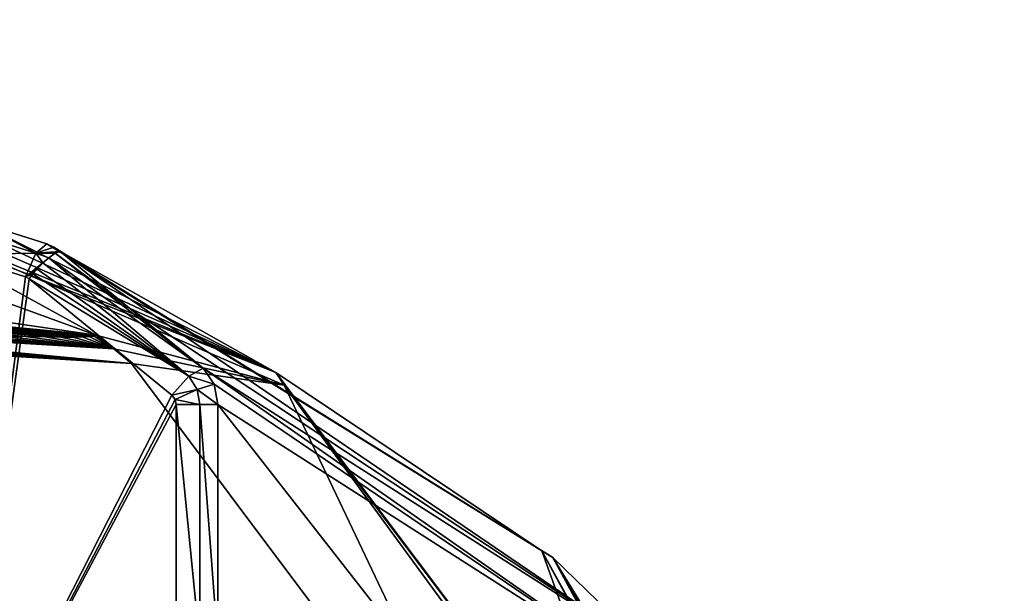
# Model space of a CAD drawing. Header units: millimetres. Extents: x -4274 to 4951, y -4805 to 4805.
# Tile 225 of 225: x 3635 to 4724, y 2198 to 2833. Entities that reach past the tile are written whole.
import ezdxf

# ---------------------------------------------------------------- set-up
doc = ezdxf.new("R2010")
doc.units = ezdxf.units.MM
doc.header["$LTSCALE"] = 41.718519
for name, color, linetype in [('62', 7, 'CONTINUOUS'), ('639', 7, 'CONTINUOUS'), ('644', 7, 'CONTINUOUS'), ('684', 7, 'CONTINUOUS'), ('70', 7, 'CONTINUOUS'), ('727', 7, 'CONTINUOUS'), ('730', 7, 'CONTINUOUS'), ('734', 7, 'CONTINUOUS'), ('737', 7, 'CONTINUOUS'), ('74', 7, 'CONTINUOUS'), ('787', 7, 'CONTINUOUS'), ('793', 7, 'CONTINUOUS'), ('802', 7, 'CONTINUOUS'), ('822', 7, 'CONTINUOUS'), ('848', 7, 'CONTINUOUS'), ('877', 7, 'CONTINUOUS'), ('943', 7, 'CONTINUOUS'), ('949', 7, 'CONTINUOUS'), ('982', 7, 'CONTINUOUS')]:
    doc.layers.add(name, color=color, linetype=linetype)

msp = doc.modelspace()

# ---------------------------------------------------------------- linework, layer by layer
at = {"layer": '62', "linetype": 'Continuous'}
msp.add_3dface([(3113.2, 2487.9, -9306.8), (3017, 2139.8, -9183.8), (3760.3, 1319.6, -9306.8), (3113.2, 2487.9, -9306.8)], dxfattribs=at)
at = {"layer": '639', "linetype": 'Continuous'}
for points in [[(3563.4, 2572.9, 298.2), (3563.4, 1946, 298.2), (3641.9, 2548.1, 326.8), (3563.4, 2572.9, 298.2)], [(3641.9, 2548.1, 326.8), (3563.4, 1946, 298.2), (3645.9, 2546, 328.2), (3641.9, 2548.1, 326.8)], [(3645.9, 2546, 328.2), (3563.4, 1946, 298.2), (3803.6, 2417.2, 385.6), (3645.9, 2546, 328.2)], [(3803.6, 2417.2, 385.6), (3563.4, 1946, 298.2), (3807.2, 2412.6, 386.9), (3803.6, 2417.2, 385.6)], [(3563.4, 1946, 298.2), (3808.4, 2406.9, 387.4), (3807.2, 2412.6, 386.9), (3563.4, 1946, 298.2)], [(3808.4, 2406.9, 387.4), (3563.4, 1946, 298.2), (3808.4, 2141.3, 387.4), (3808.4, 2406.9, 387.4)]]:
    msp.add_3dface(points, dxfattribs=at)
at = {"layer": '644', "linetype": 'Continuous'}
for points in [[(3653.2, 2574.3, 318.6), (3586.9, 2609.4, 265.4), (3574.6, 2599, 290.1), (3653.2, 2574.3, 318.6)], [(3665.5, 2584.7, 293.8), (3586.9, 2609.4, 265.4), (3653.2, 2574.3, 318.6), (3665.5, 2584.7, 293.8)], [(3563.4, 2572.9, 298.2), (3653.2, 2574.3, 318.6), (3574.6, 2599, 290.1), (3563.4, 2572.9, 298.2)], [(3563.4, 2572.9, 298.2), (3641.9, 2548.1, 326.8), (3653.2, 2574.3, 318.6), (3563.4, 2572.9, 298.2)]]:
    msp.add_3dface(points, dxfattribs=at)
at = {"layer": '684', "linetype": 'Continuous'}
for points in [[(3665.5, 2584.7, 293.8), (3653.2, 2574.3, 318.6), (3673.2, 2581.2, 298), (3665.5, 2584.7, 293.8)], [(3653.2, 2574.3, 318.6), (3680.1, 2576.2, 301.9), (3673.2, 2581.2, 298), (3653.2, 2574.3, 318.6)], [(3641.9, 2548.1, 326.8), (3661.1, 2563.7, 326.1), (3653.2, 2574.3, 318.6), (3641.9, 2548.1, 326.8)], [(3674.8, 2574.3, 312.4), (3680.1, 2576.2, 301.9), (3653.2, 2574.3, 318.6), (3674.8, 2574.3, 312.4)], [(3667.5, 2569.3, 321.3), (3674.8, 2574.3, 312.4), (3653.2, 2574.3, 318.6), (3667.5, 2569.3, 321.3)], [(3661.1, 2563.7, 326.1), (3667.5, 2569.3, 321.3), (3653.2, 2574.3, 318.6), (3661.1, 2563.7, 326.1)], [(3641.9, 2548.1, 326.8), (3654.7, 2556.9, 328.7), (3661.1, 2563.7, 326.1), (3641.9, 2548.1, 326.8)], [(3641.9, 2548.1, 326.8), (3650.1, 2551.5, 329.1), (3654.7, 2556.9, 328.7), (3641.9, 2548.1, 326.8)], [(3641.9, 2548.1, 326.8), (3645.9, 2546, 328.2), (3650.1, 2551.5, 329.1), (3641.9, 2548.1, 326.8)]]:
    msp.add_3dface(points, dxfattribs=at)
at = {"layer": '70', "linetype": 'Continuous'}
for points in [[(3808.1, 1334.7, -9355.8), (3160, 2525.4, -9399.5), (3152.3, 2519.2, -9355.8), (3808.1, 1334.7, -9355.8)], [(3159.4, 2524.8, -9412.8), (3160, 2525.4, -9399.5), (3808.1, 1334.7, -9355.8), (3159.4, 2524.8, -9412.8)], [(3113.2, 2487.9, -9306.8), (3760.3, 1319.6, -9306.8), (3147.3, 2515.2, -9344.3), (3113.2, 2487.9, -9306.8)], [(3760.3, 1319.6, -9306.8), (3152.3, 2519.2, -9355.8), (3147.3, 2515.2, -9344.3), (3760.3, 1319.6, -9306.8)], [(3760.3, 1319.6, -9306.8), (3808.1, 1334.7, -9355.8), (3152.3, 2519.2, -9355.8), (3760.3, 1319.6, -9306.8)], [(3157.3, 2523.2, -9425.8), (3159.4, 2524.8, -9412.8), (3808.1, 1334.7, -9355.8), (3157.3, 2523.2, -9425.8)], [(3814.2, 1336.9, -9425.8), (3157.3, 2523.2, -9425.8), (3808.1, 1334.7, -9355.8), (3814.2, 1336.9, -9425.8)]]:
    msp.add_3dface(points, dxfattribs=at)
at = {"layer": '727', "linetype": 'Continuous'}
for points in [[(3918.6, 2442.4, -490.4), (3429.4, 2643.5, 335), (3414.8, 2642.1, 382.3), (3918.6, 2442.4, -490.4)], [(3927.9, 2428.6, -528.4), (3429.4, 2643.5, 335), (3918.6, 2442.4, -490.4), (3927.9, 2428.6, -528.4)], [(4346.2, 1873.6, -1231.1), (3927.9, 2428.6, -528.4), (3918.6, 2442.4, -490.4), (4346.2, 1873.6, -1231.1)], [(4348.6, 1852.4, -1257), (3927.9, 2428.6, -528.4), (4346.2, 1873.6, -1231.1), (4348.6, 1852.4, -1257)]]:
    msp.add_3dface(points, dxfattribs=at)
at = {"layer": '730', "linetype": 'Continuous'}
for points in [[(3918.6, 2442.4, -490.4), (3414.8, 2642.1, 382.3), (3478.9, 2635.3, 305.6), (3918.6, 2442.4, -490.4)], [(3524.5, 2626.9, 266.3), (3918.6, 2442.4, -490.4), (3478.9, 2635.3, 305.6), (3524.5, 2626.9, 266.3)], [(3586.9, 2609.4, 265.4), (3918.6, 2442.4, -490.4), (3524.5, 2626.9, 266.3), (3586.9, 2609.4, 265.4)], [(3665.5, 2584.7, 293.8), (3918.6, 2442.4, -490.4), (3586.9, 2609.4, 265.4), (3665.5, 2584.7, 293.8)], [(4212.6, 2245.2, -653.9), (3918.6, 2442.4, -490.4), (3665.5, 2584.7, 293.8), (4212.6, 2245.2, -653.9)], [(4346.2, 1873.6, -1231.1), (3918.6, 2442.4, -490.4), (4212.6, 2245.2, -653.9), (4346.2, 1873.6, -1231.1)], [(4633.2, 1467.2, -1382.3), (4346.2, 1873.6, -1231.1), (4212.6, 2245.2, -653.9), (4633.2, 1467.2, -1382.3)]]:
    msp.add_3dface(points, dxfattribs=at)
at = {"layer": '734', "linetype": 'Continuous'}
for points in [[(3822.5, 2438.2, 381.1), (3667.5, 2569.3, 321.3), (3661.1, 2563.7, 326.1), (3822.5, 2438.2, 381.1)], [(3667.5, 2569.3, 321.3), (3838.1, 2447.4, 358.9), (3674.8, 2574.3, 312.4), (3667.5, 2569.3, 321.3)], [(3822.5, 2438.2, 381.1), (3838.1, 2447.4, 358.9), (3667.5, 2569.3, 321.3), (3822.5, 2438.2, 381.1)], [(3680.1, 2576.2, 301.9), (3674.8, 2574.3, 312.4), (3759.1, 2511.8, 330.4), (3680.1, 2576.2, 301.9)], [(3674.8, 2574.3, 312.4), (3838.1, 2447.4, 358.9), (3759.1, 2511.8, 330.4), (3674.8, 2574.3, 312.4)], [(3654.7, 2556.9, 328.7), (3822.5, 2438.2, 381.1), (3661.1, 2563.7, 326.1), (3654.7, 2556.9, 328.7)], [(3645.9, 2546, 328.2), (3822.5, 2438.2, 381.1), (3650.1, 2551.5, 329.1), (3645.9, 2546, 328.2)], [(3650.1, 2551.5, 329.1), (3822.5, 2438.2, 381.1), (3654.7, 2556.9, 328.7), (3650.1, 2551.5, 329.1)], [(3645.9, 2546, 328.2), (3803.6, 2417.2, 385.6), (3822.5, 2438.2, 381.1), (3645.9, 2546, 328.2)]]:
    msp.add_3dface(points, dxfattribs=at)
at = {"layer": '737', "linetype": 'Continuous'}
for points in [[(4212.6, 2245.2, -653.9), (3665.5, 2584.7, 293.8), (4225, 2237.9, -641.9), (4212.6, 2245.2, -653.9)], [(3665.5, 2584.7, 293.8), (3673.2, 2581.2, 298), (4225, 2237.9, -641.9), (3665.5, 2584.7, 293.8)], [(3673.2, 2581.2, 298), (3680.1, 2576.2, 301.9), (4225, 2237.9, -641.9), (3673.2, 2581.2, 298)], [(4633.2, 1467.2, -1382.3), (4212.6, 2245.2, -653.9), (4639.2, 1465.7, -1375.3), (4633.2, 1467.2, -1382.3)], [(4639.2, 1465.7, -1375.3), (4212.6, 2245.2, -653.9), (4644, 1463.2, -1367.5), (4639.2, 1465.7, -1375.3)], [(4644, 1463.2, -1367.5), (4212.6, 2245.2, -653.9), (4225, 2237.9, -641.9), (4644, 1463.2, -1367.5)]]:
    msp.add_3dface(points, dxfattribs=at)
at = {"layer": '74', "linetype": 'Continuous'}
msp.add_3dface([(3157.3, 2523.2, -9425.8), (3814.2, 1336.9, -9425.8), (3390.5, 1273.1, -10993.6), (3157.3, 2523.2, -9425.8)], dxfattribs=at)
at = {"layer": '787', "linetype": 'Continuous'}
for points in [[(3251.2, 2654.6, 287.8), (3429.4, 2643.5, 335), (3719.8, 2483.8, -523.5), (3251.2, 2654.6, 287.8)], [(3429.4, 2643.5, 335), (3927.9, 2428.6, -528.4), (3719.8, 2483.8, -523.5), (3429.4, 2643.5, 335)], [(3719.8, 2483.8, -523.5), (3927.9, 2428.6, -528.4), (3739.5, 2468.5, -557.9), (3719.8, 2483.8, -523.5)], [(3739.5, 2468.5, -557.9), (3927.9, 2428.6, -528.4), (3759.1, 2452.5, -592), (3739.5, 2468.5, -557.9)], [(3759.1, 2452.5, -592), (3927.9, 2428.6, -528.4), (4189.8, 1877.1, -1337.8), (3759.1, 2452.5, -592)], [(3927.9, 2428.6, -528.4), (4348.6, 1852.4, -1257), (4189.8, 1877.1, -1337.8), (3927.9, 2428.6, -528.4)]]:
    msp.add_3dface(points, dxfattribs=at)
at = {"layer": '793', "linetype": 'Continuous'}
for points in [[(3838.1, 2447.4, 358.9), (3822.5, 2438.2, 381.1), (3850.6, 2429.5, 366.8), (3838.1, 2447.4, 358.9)], [(3822.5, 2438.2, 381.1), (3803.6, 2417.2, 385.6), (3831.6, 2423.7, 385.3), (3822.5, 2438.2, 381.1)], [(3850.6, 2429.5, 366.8), (3822.5, 2438.2, 381.1), (3831.6, 2423.7, 385.3), (3850.6, 2429.5, 366.8)], [(3854.4, 2406.9, 370.6), (3850.6, 2429.5, 366.8), (3831.6, 2423.7, 385.3), (3854.4, 2406.9, 370.6)], [(3803.6, 2417.2, 385.6), (3807.2, 2412.6, 386.9), (3831.6, 2423.7, 385.3), (3803.6, 2417.2, 385.6)], [(3807.2, 2412.6, 386.9), (3834.5, 2406.9, 387.4), (3831.6, 2423.7, 385.3), (3807.2, 2412.6, 386.9)], [(3834.5, 2406.9, 387.4), (3854.4, 2406.9, 370.6), (3831.6, 2423.7, 385.3), (3834.5, 2406.9, 387.4)], [(3807.2, 2412.6, 386.9), (3808.4, 2406.9, 387.4), (3834.5, 2406.9, 387.4), (3807.2, 2412.6, 386.9)]]:
    msp.add_3dface(points, dxfattribs=at)
at = {"layer": '802', "linetype": 'Continuous'}
for points in [[(3838.1, 2447.4, 358.9), (3850.6, 2429.5, 366.8), (4344, 2093.9, -477.2), (3838.1, 2447.4, 358.9)], [(4336.7, 2129, -504.8), (3838.1, 2447.4, 358.9), (4344, 2093.9, -477.2), (4336.7, 2129, -504.8)], [(3850.6, 2429.5, 366.8), (3854.4, 2406.9, 370.6), (4344, 2093.9, -477.2), (3850.6, 2429.5, 366.8)]]:
    msp.add_3dface(points, dxfattribs=at)
at = {"layer": '822', "linetype": 'Continuous'}
for points in [[(3251.2, 2654.6, 287.8), (3719.8, 2483.8, -523.5), (1318, 2832.7, -1528.4), (3251.2, 2654.6, 287.8)], [(3719.8, 2483.8, -523.5), (2808.5, 2570.9, -1115.4), (1318, 2832.7, -1528.4), (3719.8, 2483.8, -523.5)]]:
    msp.add_3dface(points, dxfattribs=at)
at = {"layer": '848', "linetype": 'Continuous'}
for points in [[(3808.4, 2406.9, 387.4), (3808.4, 2141.3, 387.4), (3834.5, 2141.3, 387.4), (3808.4, 2406.9, 387.4)], [(3834.5, 2406.9, 387.4), (3808.4, 2406.9, 387.4), (3834.5, 2141.3, 387.4), (3834.5, 2406.9, 387.4)], [(3854.4, 2406.9, 370.6), (3834.5, 2406.9, 387.4), (3854.4, 2141.3, 370.6), (3854.4, 2406.9, 370.6)], [(3854.4, 2141.3, 370.6), (3834.5, 2406.9, 387.4), (3834.5, 2141.3, 387.4), (3854.4, 2141.3, 370.6)]]:
    msp.add_3dface(points, dxfattribs=at)
at = {"layer": '877', "linetype": 'Continuous'}
for points in [[(3717.8, 2482.6, -529.2), (3712.2, 2482.1, -535.2), (1897.5, 2658.1, -1707.2), (3717.8, 2482.6, -529.2)], [(3717.8, 2482.6, -529.2), (1897.5, 2658.1, -1707.2), (2808.5, 2570.9, -1115.4), (3717.8, 2482.6, -529.2)], [(3712.2, 2482.1, -535.2), (3704.4, 2481.9, -542.4), (1897.5, 2658.1, -1707.2), (3712.2, 2482.1, -535.2)], [(3704.4, 2481.9, -542.4), (3694.1, 2481.7, -551.1), (1897.5, 2658.1, -1707.2), (3704.4, 2481.9, -542.4)], [(3694.1, 2481.7, -551.1), (3680.8, 2481.7, -561.8), (1897.5, 2658.1, -1707.2), (3694.1, 2481.7, -551.1)], [(3680.8, 2481.7, -561.8), (3663.6, 2481.9, -575), (1897.5, 2658.1, -1707.2), (3680.8, 2481.7, -561.8)], [(3663.6, 2481.9, -575), (1903.8, 2649.9, -1718), (1897.5, 2658.1, -1707.2), (3663.6, 2481.9, -575)], [(3663.6, 2481.9, -575), (3641.8, 2482.3, -591.3), (1903.8, 2649.9, -1718), (3663.6, 2481.9, -575)], [(3641.8, 2482.3, -591.3), (3614, 2483, -611.5), (1903.8, 2649.9, -1718), (3641.8, 2482.3, -591.3)], [(3719.8, 2483.8, -523.5), (3717.8, 2482.6, -529.2), (2808.5, 2570.9, -1115.4), (3719.8, 2483.8, -523.5)]]:
    msp.add_3dface(points, dxfattribs=at)
at = {"layer": '943', "linetype": 'Continuous'}
for points in [[(1852.1, 2567.7, -1748.1), (4189.8, 1877.1, -1337.8), (1734, 2556.1, -1875.2), (1852.1, 2567.7, -1748.1)], [(3759.1, 2452.5, -592), (4189.8, 1877.1, -1337.8), (1852.1, 2567.7, -1748.1), (3759.1, 2452.5, -592)], [(1888.4, 2567.5, -1720), (3759.1, 2452.5, -592), (1852.1, 2567.7, -1748.1), (1888.4, 2567.5, -1720)], [(1926.4, 2566.1, -1694.1), (3759.1, 2452.5, -592), (1888.4, 2567.5, -1720), (1926.4, 2566.1, -1694.1)], [(2398, 2541.1, -1397.7), (3759.1, 2452.5, -592), (1926.4, 2566.1, -1694.1), (2398, 2541.1, -1397.7)], [(1734, 2556.1, -1875.2), (4189.8, 1877.1, -1337.8), (1668.7, 2527.9, -2003.5), (1734, 2556.1, -1875.2)], [(2869.6, 2515.9, -1101.2), (3759.1, 2452.5, -592), (2398, 2541.1, -1397.7), (2869.6, 2515.9, -1101.2)], [(1668.7, 2527.9, -2003.5), (4189.8, 1877.1, -1337.8), (1653.8, 2485.6, -2121.3), (1668.7, 2527.9, -2003.5)], [(3054.8, 2506.4, -983.9), (3759.1, 2452.5, -592), (2869.6, 2515.9, -1101.2), (3054.8, 2506.4, -983.9)], [(3200.4, 2499.4, -890), (3759.1, 2452.5, -592), (3054.8, 2506.4, -983.9), (3200.4, 2499.4, -890)], [(3315.2, 2494.2, -814.9), (3759.1, 2452.5, -592), (3200.4, 2499.4, -890), (3315.2, 2494.2, -814.9)], [(3739.5, 2468.5, -557.9), (3759.1, 2452.5, -592), (3315.2, 2494.2, -814.9), (3739.5, 2468.5, -557.9)], [(3405.8, 2490.3, -754.7), (3739.5, 2468.5, -557.9), (3315.2, 2494.2, -814.9), (3405.8, 2490.3, -754.7)], [(1653.8, 2485.6, -2121.3), (4189.8, 1877.1, -1337.8), (1682, 2434.6, -2216.6), (1653.8, 2485.6, -2121.3)], [(3477.4, 2487.5, -706.5), (3739.5, 2468.5, -557.9), (3405.8, 2490.3, -754.7), (3477.4, 2487.5, -706.5)], [(3534, 2485.4, -667.7), (3739.5, 2468.5, -557.9), (3477.4, 2487.5, -706.5), (3534, 2485.4, -667.7)], [(3578.7, 2484, -636.6), (3739.5, 2468.5, -557.9), (3534, 2485.4, -667.7), (3578.7, 2484, -636.6)], [(3614, 2483, -611.5), (3739.5, 2468.5, -557.9), (3578.7, 2484, -636.6), (3614, 2483, -611.5)], [(3641.8, 2482.3, -591.3), (3739.5, 2468.5, -557.9), (3614, 2483, -611.5), (3641.8, 2482.3, -591.3)], [(3663.6, 2481.9, -575), (3739.5, 2468.5, -557.9), (3641.8, 2482.3, -591.3), (3663.6, 2481.9, -575)], [(3680.8, 2481.7, -561.8), (3739.5, 2468.5, -557.9), (3663.6, 2481.9, -575), (3680.8, 2481.7, -561.8)], [(3704.4, 2481.9, -542.4), (3739.5, 2468.5, -557.9), (3694.1, 2481.7, -551.1), (3704.4, 2481.9, -542.4)], [(3712.2, 2482.1, -535.2), (3739.5, 2468.5, -557.9), (3704.4, 2481.9, -542.4), (3712.2, 2482.1, -535.2)], [(3717.8, 2482.6, -529.2), (3739.5, 2468.5, -557.9), (3712.2, 2482.1, -535.2), (3717.8, 2482.6, -529.2)], [(3719.8, 2483.8, -523.5), (3739.5, 2468.5, -557.9), (3717.8, 2482.6, -529.2), (3719.8, 2483.8, -523.5)], [(3694.1, 2481.7, -551.1), (3739.5, 2468.5, -557.9), (3680.8, 2481.7, -561.8), (3694.1, 2481.7, -551.1)], [(1682, 2434.6, -2216.6), (4189.8, 1877.1, -1337.8), (2119.5, 1655.1, -2974.3), (1682, 2434.6, -2216.6)]]:
    msp.add_3dface(points, dxfattribs=at)
at = {"layer": '949', "linetype": 'Continuous'}
for points in [[(3854.4, 2406.9, 370.6), (3854.4, 2141.3, 370.6), (4277.9, 1865.1, -362.8), (3854.4, 2406.9, 370.6)], [(3854.4, 2406.9, 370.6), (4277.9, 1865.1, -362.8), (4344, 2093.9, -477.2), (3854.4, 2406.9, 370.6)]]:
    msp.add_3dface(points, dxfattribs=at)
at = {"layer": '982', "linetype": 'Continuous'}
for points in [[(3680.1, 2576.2, 301.9), (3759.1, 2511.8, 330.4), (4336.7, 2129, -504.8), (3680.1, 2576.2, 301.9)], [(4225, 2237.9, -641.9), (3680.1, 2576.2, 301.9), (4336.7, 2129, -504.8), (4225, 2237.9, -641.9)], [(3838.1, 2447.4, 358.9), (4336.7, 2129, -504.8), (3759.1, 2511.8, 330.4), (3838.1, 2447.4, 358.9)], [(4644, 1463.2, -1367.5), (4225, 2237.9, -641.9), (4684, 1443.9, -1271.5), (4644, 1463.2, -1367.5)], [(4684, 1443.9, -1271.5), (4225, 2237.9, -641.9), (4723.9, 1424.5, -1175.4), (4684, 1443.9, -1271.5)], [(4723.9, 1424.5, -1175.4), (4225, 2237.9, -641.9), (4336.7, 2129, -504.8), (4723.9, 1424.5, -1175.4)]]:
    msp.add_3dface(points, dxfattribs=at)

doc.saveas('drawing.dxf')
